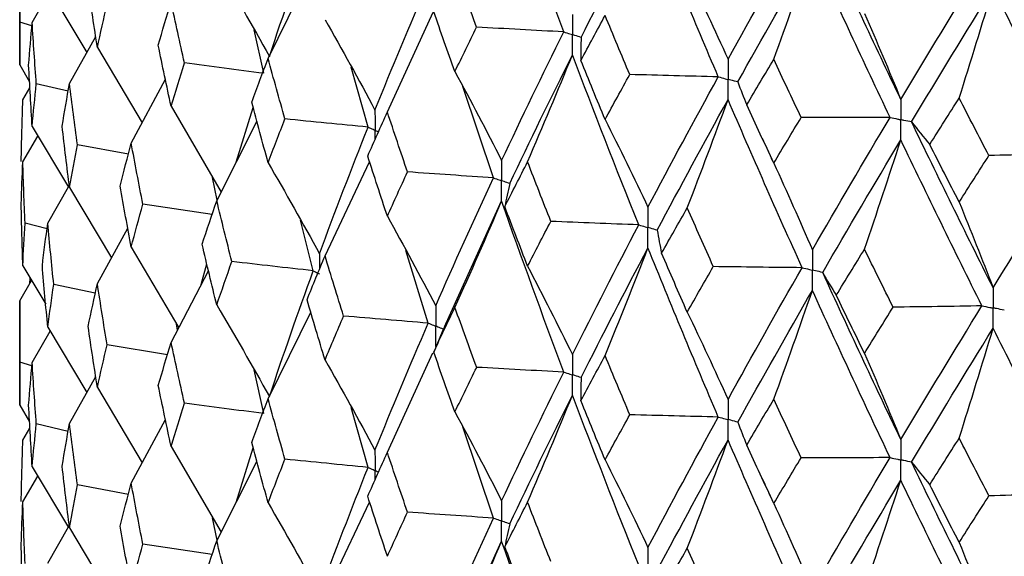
# Model space of a CAD drawing. Header units: millimetres. Extents: x -170 to 25, y -7 to 256.
# Tile 29 of 55: x -19.75 to -11.22, y 39.85 to 44.49. Entities that reach past the tile are written whole.
import ezdxf

# ---------------------------------------------------------------- set-up
doc = ezdxf.new("R2010")
doc.units = ezdxf.units.MM

msp = doc.modelspace()

# ---------------------------------------------------------------- linework, layer by layer
at = {"color": 7, "linetype": 'Continuous', "lineweight": 25}
for p, q in [((-19.75, 45.0045), (-19.75, 44.1015)), ((-17.5974, 44.1574), (-17.228, 44.9078)), ((-19.6418, 44.4702), (-19.4858, 44.7404)), ((-19.5068, 44.7757), (-19.1688, 44.2093)), ((-16.5637, 43.6941), (-16.1684, 44.5583)), ((-19.6442, 44.4414), (-19.7475, 44.4708)), ((-17.6343, 44.0289), (-17.7187, 44.4068)), ((-19.3184, 43.9418), (-19.0913, 44.3478)), ((-19.077, 44.2523), (-18.6898, 43.5996)), ((-19.75, 44.1015), (-19.6641, 43.9561)), ((-16.7307, 43.5628), (-16.8768, 44.0827)), ((-18.7834, 43.4249), (-18.4874, 43.9773)), ((-19.7229, 43.7982), (-19.661, 43.9023)), ((-19.3301, 43.8731), (-19.6062, 43.937)), ((-15.6439, 43.1236), (-15.9106, 43.9159)), ((-18.4382, 43.7435), (-18.0049, 42.9997)), ((-17.8735, 43.2586), (-17.7263, 43.7327)), ((-18.0425, 42.9254), (-17.6939, 43.6125)), ((-19.6418, 43.5672), (-19.328, 43.0415)), ((-19.7229, 43.2631), (-19.593, 43.4854)), ((-18.8083, 43.3275), (-19.2501, 43.41)), ((-17.104, 42.4487), (-16.7178, 43.2623)), ((-18.0401, 42.9301), (-18.0779, 43.1251)), ((-19.5068, 42.731), (-19.3274, 43.0461)), ((-19.3184, 43.0387), (-18.9551, 42.4299)), ((-16.0555, 41.8648), (-15.5737, 42.9232)), ((-18.0825, 42.8064), (-18.6831, 42.8955)), ((-17.2061, 42.3186), (-17.3169, 42.7581)), ((-19.5131, 42.682), (-19.7038, 42.731)), ((-19.077, 42.2076), (-18.8134, 42.6884)), ((-18.7834, 42.5219), (-18.3724, 41.8248)), ((-16.2095, 41.8653), (-16.404, 42.4953)), ((-19.7229, 42.3624), (-19.5243, 42.0282)), ((-18.1762, 42.2003), (-18.128, 42.3779)), ((-19.661, 42.2583), (-19.6641, 42.2045)), ((-18.4382, 41.6988), (-18.1139, 42.3195)), ((-19.75, 42.0591), (-19.6467, 42.234)), ((-19.0947, 42.1249), (-19.4549, 42.1999)), ((-19.75, 42.0591), (-19.75, 41.156)), ((-17.5974, 41.21), (-17.2281, 41.9609)), ((-19.5068, 41.8303), (-19.1686, 41.2639)), ((-18.3832, 41.8041), (-18.3921, 41.8582)), ((-19.6418, 41.5248), (-19.4857, 41.7948)), ((-16.0891, 41.7892), (-16.1622, 41.615)), ((-18.4702, 41.5912), (-18.9927, 41.6784)), ((-16.5637, 40.7466), (-16.1706, 41.607)), ((-19.6442, 41.4963), (-19.7475, 41.5258)), ((-19.3184, 40.9963), (-19.0913, 41.4019)), ((-17.6344, 41.0822), (-17.7186, 41.4594)), ((-19.077, 41.3069), (-18.6896, 40.6542)), ((-19.75, 41.156), (-19.6641, 41.0104)), ((-16.7308, 40.6161), (-16.8766, 41.135)), ((-19.7229, 40.8528), (-19.661, 40.957)), ((-19.3301, 40.9281), (-19.6062, 40.992)), ((-18.7834, 40.4795), (-18.4873, 41.0314)), ((-15.6439, 40.1769), (-15.91, 40.9672)), ((-18.4382, 40.7981), (-18.0047, 40.0544)), ((-17.8738, 40.3122), (-17.7262, 40.7866)), ((-19.6418, 40.6217), (-19.3279, 40.0952)), ((-18.0425, 39.98), (-17.6938, 40.6664)), ((-19.7229, 40.3177), (-19.5931, 40.54)), ((-18.8082, 40.3825), (-19.2501, 40.4649)), ((-17.104, 39.5032), (-16.7178, 40.316)), ((-19.5068, 39.7856), (-19.3271, 40.1014)), ((-18.0401, 39.9848), (-18.078, 40.1801)), ((-19.3184, 40.0933), (-18.9554, 39.4841)), ((-18.0824, 39.8614), (-18.6831, 39.9504)), ((-16.056, 38.9188), (-15.5737, 39.9768))]:
    msp.add_line(p, q, dxfattribs=at)
for points in [[(-15.0354, 44.3878), (-15.2201, 44.8794), (-15.3997, 45.3732), (-15.5737, 45.8683)], [(-14.8844, 44.3395), (-14.6968, 44.7122), (-14.5038, 45.0868), (-14.3057, 45.463)], [(-13.6965, 43.9981), (-13.9043, 44.4844), (-14.1075, 44.9729), (-14.3057, 45.463)], [(-17.5859, 44.1758), (-17.4655, 44.5387), (-17.3388, 44.9015), (-17.2061, 45.2648)], [(-13.6119, 44.1511), (-13.4027, 44.5289), (-13.1885, 44.9088), (-12.9697, 45.2903)], [(-12.1145, 43.8021), (-12.3445, 44.2822), (-12.5703, 44.7647), (-12.7916, 45.2488)], [(-13.5269, 43.9542), (-13.3164, 44.3322), (-13.1009, 44.7124), (-12.8809, 45.0942)], [(-13.2153, 44.151), (-13.1016, 44.4642), (-12.9902, 44.7786), (-12.8809, 45.0942)], [(-12.2075, 43.6467), (-12.4362, 44.1271), (-12.6608, 44.6098), (-12.8809, 45.0942)], [(-19.7475, 44.4708), (-19.7492, 44.6487), (-19.75, 44.8266), (-19.75, 45.0045)], [(-18.0425, 44.9699), (-17.8873, 44.7074), (-17.7351, 44.4426), (-17.5859, 44.1758)], [(-15.7901, 44.4287), (-15.8534, 44.6007), (-15.9161, 44.7728), (-15.9781, 44.9452)], [(-13.9654, 44.9061), (-13.8453, 44.6568), (-13.7275, 44.4051), (-13.6119, 44.1511)], [(-12.1145, 43.8021), (-11.8846, 44.1859), (-11.6502, 44.5719), (-11.4117, 44.9596)], [(-16.6711, 43.7111), (-16.5231, 44.0777), (-16.3692, 44.4443), (-16.2096, 44.8116)], [(-19.077, 44.2523), (-19.1044, 44.4293), (-19.1309, 44.6063), (-19.1566, 44.7833)], [(-12.0211, 43.6076), (-11.79, 43.9916), (-11.5545, 44.378), (-11.315, 44.766)], [(-11.6088, 43.8143), (-11.5089, 44.1304), (-11.411, 44.4476), (-11.315, 44.766)], [(-10.5848, 43.3375), (-10.8319, 43.8115), (-11.0754, 44.2879), (-11.315, 44.766)], [(-19.077, 44.2523), (-19.0497, 44.3765), (-19.0216, 44.5007), (-18.9926, 44.625)], [(-18.5494, 44.2719), (-18.5131, 44.3967), (-18.476, 44.5214), (-18.4382, 44.6462)], [(-18.3223, 44.1188), (-18.3617, 44.2946), (-18.4004, 44.4704), (-18.4382, 44.6462)], [(-15.9781, 44.0444), (-16.0401, 44.2167), (-16.1014, 44.389), (-16.162, 44.5612)], [(-12.4291, 44.5481), (-12.3222, 44.3019), (-12.2174, 44.0532), (-12.1145, 43.8021)], [(-19.75, 44.1015), (-19.75, 44.2245), (-19.7492, 44.3477), (-19.7475, 44.4708)], [(-19.6724, 44.1001), (-19.663, 44.2235), (-19.6528, 44.3468), (-19.6418, 44.4702)], [(-19.6062, 43.937), (-19.6189, 44.1147), (-19.6308, 44.2925), (-19.6418, 44.4702)], [(-17.104, 44.4931), (-16.9568, 44.2347), (-16.8126, 43.974), (-16.6711, 43.7111)], [(-14.8869, 44.1401), (-14.8176, 44.2696), (-14.7477, 44.3994), (-14.6771, 44.5294)], [(-14.4635, 44.0184), (-14.5353, 44.1885), (-14.6065, 44.3588), (-14.6771, 44.5294)], [(-15.9781, 44.0444), (-15.9161, 44.1725), (-15.8534, 44.3006), (-15.7901, 44.4287)], [(-15.0354, 44.3878), (-15.2874, 44.4009), (-15.539, 44.4145), (-15.7901, 44.4287)], [(-15.5737, 43.2737), (-15.3996, 43.6447), (-15.2202, 44.0158), (-15.0354, 44.3878)], [(-14.8844, 44.3395), (-14.8875, 44.273), (-14.8883, 44.2066), (-14.8869, 44.1401)], [(-18.4382, 43.7435), (-18.4761, 43.9196), (-18.5131, 44.0957), (-18.5494, 44.2719)], [(-18.4382, 43.7435), (-18.4004, 43.8685), (-18.3617, 43.9936), (-18.3223, 44.1188)], [(-17.6343, 44.0289), (-17.8646, 44.0584), (-18.094, 44.0884), (-18.3223, 44.1188)], [(-17.7389, 43.7797), (-17.6925, 43.9056), (-17.6453, 44.0315), (-17.5974, 44.1574)], [(-17.4513, 43.6336), (-17.5008, 43.8082), (-17.5495, 43.9828), (-17.5974, 44.1574)], [(-15.503, 43.0735), (-15.3274, 43.4448), (-15.1464, 43.8164), (-14.9602, 44.1886)], [(-15.3486, 43.2612), (-15.2167, 43.5691), (-15.0872, 43.8782), (-14.9602, 44.1886)], [(-14.3856, 42.7163), (-14.5824, 43.2067), (-14.774, 43.6974), (-14.9602, 44.1886)], [(-14.6771, 43.6286), (-14.7477, 43.7991), (-14.8176, 43.9696), (-14.8869, 44.1401)], [(-13.4487, 43.7557), (-13.3715, 43.8872), (-13.2937, 44.019), (-13.2153, 44.151)], [(-12.9785, 43.6462), (-13.058, 43.8142), (-13.1369, 43.9825), (-13.2153, 44.151)], [(-19.6418, 43.5672), (-19.6528, 43.7447), (-19.663, 43.9224), (-19.6724, 44.1001)], [(-15.9781, 44.0444), (-15.8406, 43.7899), (-15.7058, 43.533), (-15.5737, 43.2737)], [(-19.3818, 43.5704), (-19.3615, 43.6941), (-19.3404, 43.8179), (-19.3184, 43.9418)], [(-19.2501, 43.41), (-19.2737, 43.5872), (-19.2965, 43.7645), (-19.3184, 43.9418)], [(-14.6771, 43.6286), (-14.6065, 43.7585), (-14.5353, 43.8884), (-14.4635, 44.0184)], [(-13.6965, 43.9981), (-13.9524, 44.0042), (-14.2081, 44.011), (-14.4635, 44.0184)], [(-14.3057, 42.8684), (-14.1075, 43.2445), (-13.9044, 43.6207), (-13.6965, 43.9981)], [(-13.5269, 43.9542), (-13.503, 43.8879), (-13.477, 43.8218), (-13.4487, 43.7557)], [(-19.6418, 43.5672), (-19.6308, 43.6904), (-19.6189, 43.8137), (-19.6062, 43.937)], [(-19.737, 43.266), (-19.7331, 43.4433), (-19.7285, 43.6207), (-19.7229, 43.7982)], [(-17.5974, 43.2547), (-17.6453, 43.4296), (-17.6925, 43.6046), (-17.7389, 43.7797)], [(-14.2252, 42.6702), (-14.0256, 43.0466), (-13.8212, 43.4235), (-13.6119, 43.801)], [(-13.9654, 42.8636), (-13.8453, 43.1749), (-13.7274, 43.4874), (-13.6119, 43.801)], [(-12.9697, 42.3453), (-13.1886, 42.83), (-13.4027, 43.3152), (-13.6119, 43.801)], [(-11.8632, 43.4124), (-11.7789, 43.5461), (-11.6941, 43.6801), (-11.6088, 43.8143)], [(-11.3513, 43.3161), (-11.4376, 43.4819), (-11.5234, 43.648), (-11.6088, 43.8143)], [(-16.7341, 43.3121), (-16.678, 43.4394), (-16.6212, 43.5667), (-16.5637, 43.6941)], [(-16.3891, 43.1746), (-16.448, 43.3477), (-16.5062, 43.5209), (-16.5637, 43.6941)], [(-13.2153, 43.2503), (-13.2937, 43.4187), (-13.3715, 43.5872), (-13.4487, 43.7557)], [(-17.5974, 43.2547), (-17.5494, 43.3809), (-17.5007, 43.5072), (-17.4513, 43.6336)], [(-16.7307, 43.5628), (-16.9717, 43.5859), (-17.2119, 43.6095), (-17.4513, 43.6336)], [(-14.6771, 43.6286), (-14.5508, 43.3776), (-14.427, 43.1242), (-14.3057, 42.8684)], [(-13.2153, 43.2503), (-13.1369, 43.3822), (-13.058, 43.5141), (-12.9785, 43.6462)], [(-12.2075, 43.6467), (-12.4645, 43.6459), (-12.7215, 43.6458), (-12.9785, 43.6462)], [(-12.8809, 42.4997), (-12.6608, 42.8814), (-12.4363, 43.2635), (-12.2075, 43.6467)], [(-12.0211, 43.6076), (-11.9706, 43.5424), (-11.918, 43.4773), (-11.8632, 43.4124)], [(-11.315, 42.1715), (-11.5546, 42.6495), (-11.79, 43.128), (-12.0211, 43.6076)], [(-19.3184, 43.0387), (-19.3404, 43.2158), (-19.3615, 43.3931), (-19.3818, 43.5704)], [(-17.152, 42.4661), (-17.0176, 42.8308), (-16.8771, 43.1966), (-16.7307, 43.5628)], [(-12.7916, 42.3038), (-12.5702, 42.6859), (-12.3445, 43.0686), (-12.1145, 43.4521)], [(-12.4291, 42.5056), (-12.3222, 42.8199), (-12.2173, 43.1354), (-12.1145, 43.4521)], [(-11.4117, 42.0146), (-11.6502, 42.493), (-11.8846, 42.9722), (-12.1145, 43.4521)], [(-19.3184, 43.0387), (-19.2965, 43.1624), (-19.2737, 43.2861), (-19.2501, 43.41)], [(-18.8788, 43.0514), (-18.8478, 43.1759), (-18.816, 43.3004), (-18.7834, 43.4249)], [(-18.6831, 42.8955), (-18.7173, 43.0719), (-18.7507, 43.2484), (-18.7834, 43.4249)], [(-11.6088, 42.9135), (-11.6941, 43.0798), (-11.7789, 43.2461), (-11.8632, 43.4124)], [(-19.737, 42.8946), (-19.7331, 43.0173), (-19.7285, 43.1402), (-19.7229, 43.2631)], [(-19.7038, 42.731), (-19.7111, 42.9083), (-19.7174, 43.0856), (-19.7229, 43.2631)], [(-16.5637, 42.7913), (-16.6213, 42.9648), (-16.6781, 43.1384), (-16.7341, 43.3121)], [(-15.546, 42.8742), (-15.4809, 43.0032), (-15.4151, 43.1322), (-15.3486, 43.2612)], [(-15.1473, 42.7468), (-15.2151, 42.9182), (-15.2822, 43.0897), (-15.3486, 43.2612)], [(-11.6088, 42.9135), (-11.5234, 43.0477), (-11.4376, 43.1819), (-11.3513, 43.3161)], [(-10.5848, 43.3375), (-10.84, 43.3298), (-11.0956, 43.3227), (-11.3513, 43.3161)], [(-11.315, 42.1715), (-11.0754, 42.5594), (-10.8319, 42.9478), (-10.5848, 43.3375)], [(-17.5974, 43.2547), (-17.446, 42.994), (-17.2976, 42.7312), (-17.152, 42.4661)], [(-16.5637, 42.7913), (-16.5062, 42.919), (-16.448, 43.0467), (-16.3891, 43.1746)], [(-15.6439, 43.1236), (-15.8928, 43.1401), (-16.1413, 43.1571), (-16.3891, 43.1746)], [(-13.2153, 43.2503), (-13.1016, 43.0025), (-12.9901, 42.7523), (-12.8809, 42.4997)], [(-16.1446, 42.0145), (-15.9833, 42.3832), (-15.8163, 42.7531), (-15.6439, 43.1236)], [(-18.7834, 42.5219), (-18.816, 42.6983), (-18.8478, 42.8748), (-18.8788, 43.0514)], [(-15.503, 43.0735), (-15.5195, 43.0071), (-15.5338, 42.9407), (-15.546, 42.8742)], [(-18.1691, 42.5489), (-18.1277, 42.6743), (-18.0855, 42.7998), (-18.0425, 42.9254)], [(-17.9113, 42.3991), (-17.9558, 42.5744), (-17.9996, 42.7499), (-18.0425, 42.9254)], [(-15.9781, 42), (-15.8407, 42.3064), (-15.7059, 42.6142), (-15.5737, 42.9232)], [(-15.0353, 41.4415), (-15.2202, 41.9342), (-15.3997, 42.4284), (-15.5737, 42.9232)], [(-19.7229, 42.3624), (-19.7285, 42.5399), (-19.7331, 42.7173), (-19.737, 42.8946)], [(-18.7834, 42.5219), (-18.7507, 42.6463), (-18.7173, 42.7708), (-18.6831, 42.8955)], [(-15.3486, 42.3585), (-15.4151, 42.5303), (-15.4809, 42.7022), (-15.546, 42.8742)], [(-14.1875, 42.4709), (-14.1141, 42.6017), (-14.04, 42.7326), (-13.9654, 42.8636)], [(-13.7396, 42.355), (-13.8154, 42.5244), (-13.8907, 42.694), (-13.9654, 42.8636)], [(-11.6088, 42.9135), (-11.5089, 42.6687), (-11.411, 42.4214), (-11.315, 42.1715)], [(-16.5637, 42.7913), (-16.4213, 42.5347), (-16.2815, 42.2757), (-16.1446, 42.0145)], [(-15.3486, 42.3585), (-15.2822, 42.4878), (-15.2151, 42.6172), (-15.1473, 42.7468)], [(-14.3856, 42.7163), (-14.6398, 42.7259), (-14.8937, 42.7361), (-15.1473, 42.7468)], [(-19.7229, 42.3624), (-19.7174, 42.4854), (-19.7111, 42.6083), (-19.7038, 42.731)], [(-19.5538, 42.3616), (-19.539, 42.4846), (-19.5233, 42.6077), (-19.5068, 42.731)], [(-19.4549, 42.1999), (-19.473, 42.3768), (-19.4903, 42.5538), (-19.5068, 42.731)], [(-14.9602, 41.5926), (-14.7739, 41.966), (-14.5823, 42.3408), (-14.3856, 42.7163)], [(-14.2252, 42.6702), (-14.2148, 42.6038), (-14.2023, 42.5373), (-14.1875, 42.4709)], [(-18.0425, 42.0224), (-18.0855, 42.1977), (-18.1277, 42.3732), (-18.1691, 42.5489)], [(-14.8845, 41.3933), (-14.6968, 41.767), (-14.5037, 42.142), (-14.3057, 42.518)], [(-14.6771, 41.5842), (-14.5509, 41.8942), (-14.4271, 42.2055), (-14.3057, 42.518)], [(-13.6964, 41.0518), (-13.9044, 41.5392), (-14.1076, 42.0282), (-14.3057, 42.518)], [(-12.6737, 42.1066), (-12.5927, 42.2395), (-12.5111, 42.3725), (-12.4291, 42.5056)], [(-12.1813, 42.0034), (-12.2644, 42.1707), (-12.347, 42.3381), (-12.4291, 42.5056)], [(-17.2602, 42.0683), (-17.2089, 42.195), (-17.1568, 42.3218), (-17.104, 42.4487)], [(-16.9434, 41.9263), (-16.9977, 42.1003), (-17.0512, 42.2745), (-17.104, 42.4487)], [(-13.9654, 41.9608), (-14.04, 42.1307), (-14.1141, 42.3008), (-14.1875, 42.4709)], [(-19.5068, 41.8303), (-19.5233, 42.0075), (-19.539, 42.1846), (-19.5538, 42.3616)], [(-18.0425, 42.0224), (-17.9996, 42.1478), (-17.9558, 42.2734), (-17.9113, 42.3991)], [(-17.2061, 42.3186), (-17.4421, 42.3449), (-17.6772, 42.3717), (-17.9113, 42.3991)], [(-15.3486, 42.3585), (-15.2166, 42.1055), (-15.0871, 41.8502), (-14.9602, 41.5926)], [(-13.9654, 41.9608), (-13.8907, 42.0921), (-13.8154, 42.2235), (-13.7396, 42.355)], [(-12.9697, 42.3453), (-13.2264, 42.3479), (-13.4831, 42.3512), (-13.7396, 42.355)], [(-13.6119, 41.205), (-13.4026, 41.5838), (-13.1884, 41.9641), (-12.9697, 42.3453)], [(-17.5859, 41.2288), (-17.4656, 41.5905), (-17.3389, 41.954), (-17.2061, 42.3186)], [(-12.7916, 42.3038), (-12.7544, 42.238), (-12.7151, 42.1722), (-12.6737, 42.1066)], [(-12.1145, 40.8561), (-12.3446, 41.3372), (-12.5704, 41.8201), (-12.7916, 42.3038)], [(-19.5068, 41.8303), (-19.4903, 41.9536), (-19.473, 42.0768), (-19.4549, 42.1999)], [(-19.1565, 41.8365), (-19.1308, 41.9601), (-19.1043, 42.0838), (-19.077, 42.2076)], [(-18.9927, 41.6784), (-19.0216, 41.8546), (-19.0497, 42.0311), (-19.077, 42.2076)], [(-13.5269, 41.0079), (-13.3163, 41.387), (-13.1009, 41.7676), (-12.8809, 42.1492)], [(-13.2153, 41.2058), (-13.1017, 41.5191), (-12.9902, 41.8336), (-12.8809, 42.1492)], [(-12.2074, 40.7004), (-12.4363, 41.1819), (-12.6609, 41.6651), (-12.8809, 42.1492)], [(-17.104, 41.5457), (-17.1568, 41.7197), (-17.2089, 41.8939), (-17.2602, 42.0683)], [(-12.4291, 41.6028), (-12.5111, 41.7706), (-12.5927, 41.9385), (-12.6737, 42.1066)], [(-19.7475, 41.5258), (-19.7492, 41.7036), (-19.75, 41.8814), (-19.75, 42.0591)], [(-18.0425, 42.0224), (-17.8874, 41.76), (-17.7352, 41.4954), (-17.5859, 41.2288)], [(-16.1622, 41.615), (-16.1016, 41.7432), (-16.0402, 41.8715), (-15.9781, 42)], [(-15.7898, 41.4823), (-15.8533, 41.6547), (-15.916, 41.8273), (-15.9781, 42)], [(-12.4291, 41.6028), (-12.347, 41.7362), (-12.2644, 41.8697), (-12.1813, 42.0034)], [(-11.4117, 42.0146), (-11.6681, 42.0103), (-11.9247, 42.0065), (-12.1813, 42.0034)], [(-12.1145, 40.8561), (-11.8845, 41.2408), (-11.6501, 41.6272), (-11.4117, 42.0146)], [(-17.104, 41.5457), (-17.0512, 41.6724), (-16.9977, 41.7993), (-16.9434, 41.9263)], [(-16.2095, 41.8653), (-16.4548, 41.8851), (-16.6994, 41.9054), (-16.9434, 41.9263)], [(-13.9654, 41.9608), (-13.8452, 41.7113), (-13.7274, 41.4594), (-13.6119, 41.205)], [(-19.077, 41.3069), (-19.1043, 41.4835), (-19.1308, 41.6601), (-19.1565, 41.8365)], [(-16.6711, 40.7641), (-16.5232, 41.1295), (-16.3693, 41.4967), (-16.2095, 41.8653)], [(-12.0212, 40.6614), (-11.79, 41.0464), (-11.5544, 41.4332), (-11.315, 41.821)], [(-11.6088, 40.8691), (-11.5089, 41.1853), (-11.411, 41.5026), (-11.315, 41.821)], [(-10.5847, 40.3912), (-10.832, 40.8663), (-11.0755, 41.3431), (-11.315, 41.821)], [(-19.077, 41.3069), (-19.0497, 41.4308), (-19.0216, 41.5546), (-18.9927, 41.6784)], [(-18.5492, 41.3251), (-18.513, 41.4495), (-18.476, 41.574), (-18.4382, 41.6988)], [(-18.3225, 41.1722), (-18.3618, 41.3476), (-18.4004, 41.5231), (-18.4382, 41.6988)], [(-15.9781, 41.0969), (-16.0401, 41.2694), (-16.1015, 41.4421), (-16.1622, 41.615)], [(-14.8872, 41.1938), (-14.8178, 41.3238), (-14.7478, 41.4539), (-14.6771, 41.5842)], [(-14.4632, 41.072), (-14.5351, 41.2425), (-14.6064, 41.4133), (-14.6771, 41.5842)], [(-12.4291, 41.6028), (-12.3222, 41.3564), (-12.2173, 41.1075), (-12.1145, 40.8561)], [(-19.75, 41.156), (-19.75, 41.2793), (-19.7492, 41.4025), (-19.7475, 41.5258)], [(-19.6724, 41.1551), (-19.663, 41.2783), (-19.6528, 41.4016), (-19.6418, 41.5248)], [(-19.6062, 40.992), (-19.6189, 41.1696), (-19.6308, 41.3472), (-19.6418, 41.5248)], [(-17.104, 41.5457), (-16.9569, 41.2873), (-16.8126, 41.0268), (-16.6711, 40.7641)], [(-15.9781, 41.0969), (-15.916, 41.2252), (-15.8533, 41.3537), (-15.7898, 41.4823)], [(-15.0353, 41.4415), (-15.2873, 41.4545), (-15.5388, 41.4681), (-15.7898, 41.4823)], [(-15.5737, 40.3267), (-15.3998, 40.6965), (-15.2203, 41.0683), (-15.0353, 41.4415)], [(-14.8845, 41.3933), (-14.8876, 41.3268), (-14.8885, 41.2603), (-14.8872, 41.1938)], [(-18.4382, 40.7981), (-18.476, 40.9738), (-18.513, 41.1495), (-18.5492, 41.3251)], [(-15.5029, 40.1267), (-15.3276, 40.4966), (-15.1466, 40.8686), (-14.9602, 41.2421)], [(-15.3486, 40.3138), (-15.2166, 40.6219), (-15.0871, 40.9313), (-14.9602, 41.2421)], [(-14.3856, 39.7696), (-14.5822, 40.2584), (-14.7738, 40.7495), (-14.9602, 41.2421)], [(-19.6418, 40.6217), (-19.6528, 40.7995), (-19.663, 40.9773), (-19.6724, 41.1551)], [(-18.4382, 40.7981), (-18.4004, 40.9228), (-18.3618, 41.0475), (-18.3225, 41.1722)], [(-17.6344, 41.0822), (-17.8647, 41.1117), (-18.0941, 41.1417), (-18.3225, 41.1722)], [(-17.7387, 40.8329), (-17.6924, 40.9584), (-17.6453, 41.0841), (-17.5974, 41.21)], [(-17.4515, 40.687), (-17.5009, 40.8611), (-17.5495, 41.0355), (-17.5974, 41.21)], [(-14.6771, 40.6811), (-14.7478, 40.8518), (-14.8178, 41.0227), (-14.8872, 41.1938)], [(-13.4491, 40.8095), (-13.3717, 40.9414), (-13.2938, 41.0735), (-13.2153, 41.2058)], [(-12.9782, 40.6997), (-13.0578, 40.8683), (-13.1368, 41.037), (-13.2153, 41.2058)], [(-15.9781, 41.0969), (-15.8407, 40.8425), (-15.7059, 40.5857), (-15.5737, 40.3267)], [(-14.6771, 40.6811), (-14.6065, 40.8112), (-14.5352, 40.9415), (-14.4632, 41.072)], [(-13.6964, 41.0518), (-13.9522, 41.0579), (-14.2079, 41.0647), (-14.4632, 41.072)], [(-14.3057, 39.9214), (-14.1077, 40.2962), (-13.9045, 40.6732), (-13.6964, 41.0518)], [(-19.6418, 40.6217), (-19.6308, 40.7451), (-19.6189, 40.8685), (-19.6062, 40.992)], [(-19.3818, 40.6253), (-19.3615, 40.749), (-19.3404, 40.8727), (-19.3184, 40.9963)], [(-19.2501, 40.4649), (-19.2737, 40.6421), (-19.2965, 40.8192), (-19.3184, 40.9963)], [(-13.5269, 41.0079), (-13.5031, 40.9417), (-13.4772, 40.8755), (-13.4491, 40.8095)], [(-19.737, 40.3192), (-19.7331, 40.4971), (-19.7285, 40.6749), (-19.7229, 40.8528)], [(-17.5974, 40.3093), (-17.6453, 40.4838), (-17.6924, 40.6584), (-17.7387, 40.8329)], [(-14.2251, 39.7235), (-14.0258, 40.0984), (-13.8213, 40.4757), (-13.6119, 40.8545)], [(-13.9654, 39.9161), (-13.8452, 40.2277), (-13.7274, 40.5405), (-13.6119, 40.8545)], [(-12.9698, 39.3986), (-13.1884, 39.8817), (-13.4025, 40.3673), (-13.6119, 40.8545)], [(-13.2153, 40.3028), (-13.2938, 40.4714), (-13.3717, 40.6403), (-13.4491, 40.8095)], [(-11.8636, 40.4661), (-11.7791, 40.6003), (-11.6942, 40.7346), (-11.6088, 40.8691)], [(-11.351, 40.3697), (-11.4374, 40.536), (-11.5233, 40.7025), (-11.6088, 40.8691)], [(-16.7339, 40.3653), (-16.6779, 40.4922), (-16.6212, 40.6193), (-16.5637, 40.7466)], [(-16.3893, 40.228), (-16.4482, 40.4006), (-16.5063, 40.5735), (-16.5637, 40.7466)], [(-13.2153, 40.3028), (-13.1369, 40.4349), (-13.0578, 40.5672), (-12.9782, 40.6997)], [(-12.2074, 40.7004), (-12.4643, 40.6996), (-12.7213, 40.6994), (-12.9782, 40.6997)], [(-12.8809, 39.5527), (-12.661, 39.9331), (-12.4364, 40.3159), (-12.2074, 40.7004)], [(-19.3184, 40.0933), (-19.3404, 40.2706), (-19.3615, 40.4479), (-19.3818, 40.6253)], [(-17.5974, 40.3093), (-17.5495, 40.4352), (-17.5009, 40.5611), (-17.4515, 40.687)], [(-16.7308, 40.6161), (-16.9718, 40.6392), (-17.2121, 40.6628), (-17.4515, 40.687)], [(-17.152, 39.5211), (-17.0176, 39.8859), (-16.8771, 40.2511), (-16.7308, 40.6161)], [(-14.6771, 40.6811), (-14.5509, 40.4302), (-14.4271, 40.177), (-14.3057, 39.9214)], [(-12.0212, 40.6614), (-11.9708, 40.5962), (-11.9182, 40.5311), (-11.8636, 40.4661)], [(-11.315, 39.2245), (-11.5543, 39.7012), (-11.7898, 40.1804), (-12.0212, 40.6614)], [(-19.3184, 40.0933), (-19.2965, 40.2171), (-19.2737, 40.341), (-19.2501, 40.4649)], [(-18.8788, 40.1063), (-18.8478, 40.2307), (-18.816, 40.3551), (-18.7834, 40.4795)], [(-18.6831, 39.9504), (-18.7173, 40.1267), (-18.7507, 40.3031), (-18.7834, 40.4795)], [(-12.7915, 39.357), (-12.5705, 39.7377), (-12.3447, 40.1207), (-12.1145, 40.5056)], [(-12.4291, 39.5581), (-12.3221, 39.8728), (-12.2173, 40.1886), (-12.1145, 40.5056)], [(-11.4118, 39.0678), (-11.65, 39.5448), (-11.8844, 40.0243), (-12.1145, 40.5056)], [(-11.6088, 39.9661), (-11.6942, 40.1325), (-11.7791, 40.2992), (-11.8636, 40.4661)], [(-16.5637, 39.8459), (-16.6212, 40.019), (-16.6779, 40.1922), (-16.7339, 40.3653)], [(-11.6088, 39.9661), (-11.5233, 40.1004), (-11.4374, 40.2349), (-11.351, 40.3697)], [(-10.5847, 40.3912), (-10.8399, 40.3835), (-11.0953, 40.3763), (-11.351, 40.3697)], [(-11.315, 39.2245), (-11.0756, 39.6112), (-10.8321, 40.0003), (-10.5847, 40.3912)], [(-19.737, 39.948), (-19.7331, 40.0712), (-19.7285, 40.1944), (-19.7229, 40.3177)], [(-19.7038, 39.7842), (-19.711, 39.962), (-19.7174, 40.1399), (-19.7229, 40.3177)], [(-17.5974, 40.3093), (-17.446, 40.0488), (-17.2975, 39.7861), (-17.152, 39.5211)], [(-15.5457, 39.9275), (-15.4807, 40.056), (-15.415, 40.1848), (-15.3486, 40.3138)], [(-15.1476, 39.8002), (-15.2152, 39.9711), (-15.2823, 40.1423), (-15.3486, 40.3138)], [(-13.2153, 40.3028), (-13.1017, 40.0552), (-12.9902, 39.8051), (-12.8809, 39.5527)], [(-16.5637, 39.8459), (-16.5063, 39.9732), (-16.4482, 40.1006), (-16.3893, 40.228)], [(-15.6439, 40.1769), (-15.8929, 40.1934), (-16.1414, 40.2104), (-16.3893, 40.228)], [(-18.7834, 39.5764), (-18.816, 39.753), (-18.8478, 39.9297), (-18.8788, 40.1063)], [(-16.1446, 39.0695), (-15.9833, 39.4382), (-15.8163, 39.8076), (-15.6439, 40.1769)], [(-15.5029, 40.1267), (-15.5194, 40.0603), (-15.5336, 39.9939), (-15.5457, 39.9275)], [(-19.7229, 39.415), (-19.7285, 39.5925), (-19.7331, 39.7702), (-19.737, 39.948)], [(-18.7834, 39.5764), (-18.7507, 39.701), (-18.7173, 39.8257), (-18.6831, 39.9504)], [(-18.1691, 39.6038), (-18.1277, 39.7292), (-18.0855, 39.8546), (-18.0425, 39.98)], [(-17.9113, 39.454), (-17.9558, 39.6293), (-17.9996, 39.8046), (-18.0425, 39.98)], [(-15.9781, 39.0545), (-15.8407, 39.3606), (-15.7059, 39.6681), (-15.5737, 39.9768)], [(-15.0353, 38.4965), (-15.2203, 38.9895), (-15.3998, 39.4832), (-15.5737, 39.9768)], [(-11.6088, 39.9661), (-11.5089, 39.7213), (-11.411, 39.4741), (-11.315, 39.2245)], [(-15.3486, 39.4131), (-15.415, 39.5845), (-15.4807, 39.756), (-15.5457, 39.9275)], [(-14.1872, 39.5241), (-14.1139, 39.6546), (-14.0399, 39.7852), (-13.9654, 39.9161)], [(-13.7399, 39.4084), (-13.8156, 39.5774), (-13.8908, 39.7466), (-13.9654, 39.9161)]]:
    msp.add_open_spline(points, degree=3, dxfattribs=at)
for points, knots in [([(-14.9602, 44.5386), (-14.9601, 44.4915), (-14.9601, 44.4443), (-14.9601, 44.3971), (-14.9601, 44.3859), (-14.9601, 44.3748), (-14.9601, 44.3636)], [0, 0, 0, 0, 0.0001465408, 0.0001465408, 0.0001465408, 0.0001812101, 0.0001812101, 0.0001812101, 0.0001812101]), ([(-15.0354, 44.3878), (-15.0176, 44.382), (-14.9997, 44.3763), (-14.9819, 44.3706), (-14.9746, 44.3683), (-14.9673, 44.3659), (-14.9601, 44.3636)], [0, 0, 0, 0, 0.0000852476, 0.0000852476, 0.0000852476, 0.0001199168, 0.0001199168, 0.0001199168, 0.0001199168]), ([(-14.9602, 44.1886), (-14.9601, 44.2358), (-14.9601, 44.283), (-14.9601, 44.3301), (-14.9601, 44.3413), (-14.9601, 44.3525), (-14.9601, 44.3636)], [0, 0, 0, 0, 0.000146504, 0.000146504, 0.000146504, 0.0001811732, 0.0001811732, 0.0001811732, 0.0001811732]), ([(-14.8844, 44.3395), (-14.9024, 44.3452), (-14.9203, 44.3509), (-14.9382, 44.3567), (-14.9455, 44.359), (-14.9528, 44.3613), (-14.9601, 44.3636)], [0, 0, 0, 0, 0.0000852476, 0.0000852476, 0.0000852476, 0.0001199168, 0.0001199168, 0.0001199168, 0.0001199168]), ([(-13.6119, 44.1511), (-13.6119, 44.1039), (-13.6118, 44.0567), (-13.6118, 44.0096), (-13.6118, 43.9984), (-13.6118, 43.9872), (-13.6118, 43.9761)], [0, 0, 0, 0, 0.0001465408, 0.0001465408, 0.0001465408, 0.0001812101, 0.0001812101, 0.0001812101, 0.0001812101]), ([(-13.6965, 43.9981), (-13.6764, 43.9928), (-13.6564, 43.9876), (-13.6363, 43.9824), (-13.6281, 43.9803), (-13.62, 43.9782), (-13.6118, 43.9761)], [0, 0, 0, 0, 0.0000852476, 0.0000852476, 0.0000852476, 0.0001199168, 0.0001199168, 0.0001199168, 0.0001199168]), ([(-13.6119, 43.801), (-13.6119, 43.8482), (-13.6118, 43.8954), (-13.6118, 43.9426), (-13.6118, 43.9537), (-13.6118, 43.9649), (-13.6118, 43.9761)], [0, 0, 0, 0, 0.000146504, 0.000146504, 0.000146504, 0.0001811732, 0.0001811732, 0.0001811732, 0.0001811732]), ([(-13.5269, 43.9542), (-13.547, 43.9593), (-13.5672, 43.9645), (-13.5873, 43.9697), (-13.5955, 43.9718), (-13.6036, 43.974), (-13.6118, 43.9761)], [0, 0, 0, 0, 0.0000852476, 0.0000852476, 0.0000852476, 0.0001199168, 0.0001199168, 0.0001199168, 0.0001199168]), ([(-12.1145, 43.8021), (-12.1145, 43.755), (-12.1144, 43.7078), (-12.1144, 43.6606), (-12.1144, 43.6494), (-12.1144, 43.6383), (-12.1144, 43.6271)], [0, 0, 0, 0, 0.0001465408, 0.0001465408, 0.0001465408, 0.0001812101, 0.0001812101, 0.0001812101, 0.0001812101]), ([(-16.6711, 43.7111), (-16.6711, 43.6639), (-16.671, 43.6166), (-16.671, 43.5694), (-16.671, 43.5582), (-16.671, 43.5471), (-16.671, 43.5359)], [0, 0, 0, 0, 0.0001467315, 0.0001467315, 0.0001467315, 0.0001814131, 0.0001814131, 0.0001814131, 0.0001814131]), ([(-12.2075, 43.6467), (-12.1855, 43.642), (-12.1634, 43.6374), (-12.1414, 43.6328), (-12.1324, 43.6309), (-12.1234, 43.629), (-12.1144, 43.6271)], [0, 0, 0, 0, 0.0000852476, 0.0000852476, 0.0000852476, 0.0001199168, 0.0001199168, 0.0001199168, 0.0001199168]), ([(-12.1145, 43.4521), (-12.1145, 43.4993), (-12.1144, 43.5465), (-12.1144, 43.5936), (-12.1144, 43.6048), (-12.1144, 43.616), (-12.1144, 43.6271)], [0, 0, 0, 0, 0.000146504, 0.000146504, 0.000146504, 0.0001811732, 0.0001811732, 0.0001811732, 0.0001811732]), ([(-12.0211, 43.6076), (-12.0432, 43.6122), (-12.0654, 43.6169), (-12.0875, 43.6215), (-12.0965, 43.6234), (-12.1054, 43.6252), (-12.1144, 43.6271)], [0, 0, 0, 0, 0.0000852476, 0.0000852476, 0.0000852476, 0.0001199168, 0.0001199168, 0.0001199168, 0.0001199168]), ([(-16.7307, 43.5628), (-16.7166, 43.5564), (-16.7025, 43.55), (-16.6883, 43.5437), (-16.6825, 43.5411), (-16.6768, 43.5385), (-16.671, 43.5359)], [0, 0, 0, 0, 0.0000851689, 0.0000851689, 0.0000851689, 0.0001198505, 0.0001198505, 0.0001198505, 0.0001198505]), ([(-13.3165, 43.4683), (-13.3021, 43.4371), (-13.2733, 43.3745), (-13.2454, 43.3119), (-13.2315, 43.2807)], [0, 0, 0, 0, 0.500019, 1, 1, 1, 1]), ([(-15.5737, 43.2737), (-15.5736, 43.2265), (-15.5736, 43.1793), (-15.5736, 43.132), (-15.5736, 43.1209), (-15.5736, 43.1097), (-15.5736, 43.0985)], [0, 0, 0, 0, 0.0001467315, 0.0001467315, 0.0001467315, 0.0001814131, 0.0001814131, 0.0001814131, 0.0001814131]), ([(-15.6439, 43.1236), (-15.6273, 43.1177), (-15.6106, 43.1117), (-15.5939, 43.1058), (-15.5872, 43.1034), (-15.5804, 43.1009), (-15.5736, 43.0985)], [0, 0, 0, 0, 0.0000851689, 0.0000851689, 0.0000851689, 0.0001198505, 0.0001198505, 0.0001198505, 0.0001198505]), ([(-15.5737, 42.9232), (-15.5736, 42.9705), (-15.5736, 43.0178), (-15.5736, 43.065), (-15.5736, 43.0762), (-15.5736, 43.0874), (-15.5736, 43.0985)], [0, 0, 0, 0, 0.0001467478, 0.0001467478, 0.0001467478, 0.0001814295, 0.0001814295, 0.0001814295, 0.0001814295]), ([(-15.503, 43.0735), (-15.5197, 43.0794), (-15.5365, 43.0853), (-15.5532, 43.0913), (-15.56, 43.0937), (-15.5668, 43.0961), (-15.5736, 43.0985)], [0, 0, 0, 0, 0.0000851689, 0.0000851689, 0.0000851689, 0.0001198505, 0.0001198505, 0.0001198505, 0.0001198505]), ([(-14.3057, 42.8684), (-14.3056, 42.8212), (-14.3056, 42.774), (-14.3055, 42.7267), (-14.3055, 42.7156), (-14.3055, 42.7044), (-14.3055, 42.6932)], [0, 0, 0, 0, 0.0001467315, 0.0001467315, 0.0001467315, 0.0001814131, 0.0001814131, 0.0001814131, 0.0001814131]), ([(-14.3856, 42.7163), (-14.3667, 42.7108), (-14.3477, 42.7054), (-14.3287, 42.6999), (-14.321, 42.6977), (-14.3133, 42.6955), (-14.3055, 42.6932)], [0, 0, 0, 0, 0.0000851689, 0.0000851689, 0.0000851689, 0.0001198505, 0.0001198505, 0.0001198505, 0.0001198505]), ([(-14.3057, 42.518), (-14.3056, 42.5652), (-14.3056, 42.6125), (-14.3055, 42.6597), (-14.3055, 42.6709), (-14.3055, 42.6821), (-14.3055, 42.6932)], [0, 0, 0, 0, 0.0001467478, 0.0001467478, 0.0001467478, 0.0001814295, 0.0001814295, 0.0001814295, 0.0001814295]), ([(-14.2252, 42.6702), (-14.2443, 42.6757), (-14.2633, 42.6811), (-14.2823, 42.6866), (-14.2901, 42.6888), (-14.2978, 42.691), (-14.3055, 42.6932)], [0, 0, 0, 0, 0.0000851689, 0.0000851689, 0.0000851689, 0.0001198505, 0.0001198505, 0.0001198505, 0.0001198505]), ([(-12.8809, 42.4997), (-12.8808, 42.4525), (-12.8808, 42.4052), (-12.8808, 42.358), (-12.8808, 42.3468), (-12.8808, 42.3356), (-12.8808, 42.3245)], [0, 0, 0, 0, 0.0001467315, 0.0001467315, 0.0001467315, 0.0001814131, 0.0001814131, 0.0001814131, 0.0001814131]), ([(-12.9697, 42.3453), (-12.9487, 42.3403), (-12.9276, 42.3354), (-12.9065, 42.3305), (-12.8979, 42.3285), (-12.8894, 42.3265), (-12.8808, 42.3245)], [0, 0, 0, 0, 0.0000851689, 0.0000851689, 0.0000851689, 0.0001198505, 0.0001198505, 0.0001198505, 0.0001198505]), ([(-12.8809, 42.1492), (-12.8808, 42.1965), (-12.8808, 42.2437), (-12.8808, 42.291), (-12.8808, 42.3021), (-12.8808, 42.3133), (-12.8808, 42.3245)], [0, 0, 0, 0, 0.0001467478, 0.0001467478, 0.0001467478, 0.0001814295, 0.0001814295, 0.0001814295, 0.0001814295]), ([(-12.7916, 42.3038), (-12.8127, 42.3087), (-12.8339, 42.3136), (-12.855, 42.3185), (-12.8636, 42.3205), (-12.8722, 42.3225), (-12.8808, 42.3245)], [0, 0, 0, 0, 0.0000851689, 0.0000851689, 0.0000851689, 0.0001198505, 0.0001198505, 0.0001198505, 0.0001198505]), ([(-17.2061, 42.3186), (-17.1933, 42.312), (-17.1805, 42.3054), (-17.1676, 42.2989), (-17.1624, 42.2962), (-17.1571, 42.2936), (-17.1519, 42.2909)], [0, 0, 0, 0, 0.0000851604, 0.0000851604, 0.0000851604, 0.0001198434, 0.0001198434, 0.0001198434, 0.0001198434]), ([(-11.315, 42.1715), (-11.3149, 42.1243), (-11.3149, 42.077), (-11.3149, 42.0298), (-11.3149, 42.0186), (-11.3149, 42.0075), (-11.3149, 41.9963)], [0, 0, 0, 0, 0.0001467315, 0.0001467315, 0.0001467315, 0.0001814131, 0.0001814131, 0.0001814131, 0.0001814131]), ([(-16.1446, 42.0145), (-16.1445, 41.9673), (-16.1444, 41.92), (-16.1444, 41.8728), (-16.1444, 41.8616), (-16.1444, 41.8504), (-16.1444, 41.8393)], [0, 0, 0, 0, 0.0001467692, 0.0001467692, 0.0001467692, 0.0001814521, 0.0001814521, 0.0001814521, 0.0001814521]), ([(-11.4117, 42.0146), (-11.3888, 42.0102), (-11.3659, 42.0059), (-11.3429, 42.0016), (-11.3336, 41.9998), (-11.3242, 41.998), (-11.3149, 41.9963)], [0, 0, 0, 0, 0.0000851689, 0.0000851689, 0.0000851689, 0.0001198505, 0.0001198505, 0.0001198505, 0.0001198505]), ([(-11.315, 41.821), (-11.3149, 41.8683), (-11.3149, 41.9155), (-11.3149, 41.9628), (-11.3149, 41.974), (-11.3149, 41.9851), (-11.3149, 41.9963)], [0, 0, 0, 0, 0.0001467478, 0.0001467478, 0.0001467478, 0.0001814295, 0.0001814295, 0.0001814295, 0.0001814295]), ([(-11.2178, 41.9781), (-11.2408, 41.9824), (-11.2638, 41.9867), (-11.2868, 41.991), (-11.2962, 41.9928), (-11.3055, 41.9945), (-11.3149, 41.9963)], [0, 0, 0, 0, 0.0000851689, 0.0000851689, 0.0000851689, 0.0001198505, 0.0001198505, 0.0001198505, 0.0001198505]), ([(-16.2095, 41.8653), (-16.1941, 41.8591), (-16.1787, 41.853), (-16.1633, 41.8468), (-16.157, 41.8443), (-16.1507, 41.8418), (-16.1444, 41.8393)], [0, 0, 0, 0, 0.0000851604, 0.0000851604, 0.0000851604, 0.0001198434, 0.0001198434, 0.0001198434, 0.0001198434]), ([(-16.1446, 41.664), (-16.1445, 41.7112), (-16.1444, 41.7585), (-16.1444, 41.8058), (-16.1444, 41.8169), (-16.1444, 41.8281), (-16.1444, 41.8393)], [0, 0, 0, 0, 0.0001467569, 0.0001467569, 0.0001467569, 0.0001814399, 0.0001814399, 0.0001814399, 0.0001814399]), ([(-16.079, 41.8133), (-16.0945, 41.8194), (-16.11, 41.8256), (-16.1255, 41.8317), (-16.1318, 41.8342), (-16.1381, 41.8367), (-16.1444, 41.8393)], [0, 0, 0, 0, 0.0000851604, 0.0000851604, 0.0000851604, 0.0001198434, 0.0001198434, 0.0001198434, 0.0001198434]), ([(-16.0508, 41.8771), (-16.0633, 41.8489), (-16.0762, 41.8196), (-16.0892, 41.7905), (-16.0897, 41.7895)], [0, 0, 0, 0, 0.966706, 1, 1, 1, 1]), ([(-14.9602, 41.5926), (-14.9601, 41.5454), (-14.9601, 41.4981), (-14.9601, 41.4509), (-14.9601, 41.4397), (-14.9601, 41.4285), (-14.9601, 41.4174)], [0, 0, 0, 0, 0.0001467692, 0.0001467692, 0.0001467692, 0.0001814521, 0.0001814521, 0.0001814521, 0.0001814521]), ([(-15.0353, 41.4415), (-15.0175, 41.4358), (-14.9997, 41.43), (-14.9819, 41.4243), (-14.9746, 41.422), (-14.9673, 41.4197), (-14.9601, 41.4174)], [0, 0, 0, 0, 0.0000851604, 0.0000851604, 0.0000851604, 0.0001198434, 0.0001198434, 0.0001198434, 0.0001198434]), ([(-14.9602, 41.2421), (-14.9601, 41.2893), (-14.9601, 41.3366), (-14.9601, 41.3838), (-14.9601, 41.395), (-14.9601, 41.4062), (-14.9601, 41.4174)], [0, 0, 0, 0, 0.0001467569, 0.0001467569, 0.0001467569, 0.0001814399, 0.0001814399, 0.0001814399, 0.0001814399]), ([(-14.8845, 41.3933), (-14.9024, 41.399), (-14.9203, 41.4047), (-14.9382, 41.4104), (-14.9455, 41.4127), (-14.9528, 41.415), (-14.9601, 41.4174)], [0, 0, 0, 0, 0.0000851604, 0.0000851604, 0.0000851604, 0.0001198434, 0.0001198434, 0.0001198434, 0.0001198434]), ([(-13.6119, 41.205), (-13.6119, 41.1578), (-13.6118, 41.1106), (-13.6118, 41.0633), (-13.6118, 41.0521), (-13.6118, 41.041), (-13.6118, 41.0298)], [0, 0, 0, 0, 0.0001467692, 0.0001467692, 0.0001467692, 0.0001814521, 0.0001814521, 0.0001814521, 0.0001814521]), ([(-13.6964, 41.0518), (-13.6764, 41.0466), (-13.6564, 41.0413), (-13.6363, 41.0361), (-13.6282, 41.034), (-13.62, 41.0319), (-13.6118, 41.0298)], [0, 0, 0, 0, 0.0000851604, 0.0000851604, 0.0000851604, 0.0001198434, 0.0001198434, 0.0001198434, 0.0001198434]), ([(-13.6119, 40.8545), (-13.6119, 40.9018), (-13.6118, 40.949), (-13.6118, 40.9963), (-13.6118, 41.0075), (-13.6118, 41.0186), (-13.6118, 41.0298)], [0, 0, 0, 0, 0.0001467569, 0.0001467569, 0.0001467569, 0.0001814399, 0.0001814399, 0.0001814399, 0.0001814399]), ([(-13.5269, 41.0079), (-13.5471, 41.0131), (-13.5672, 41.0183), (-13.5873, 41.0235), (-13.5955, 41.0256), (-13.6036, 41.0277), (-13.6118, 41.0298)], [0, 0, 0, 0, 0.0000851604, 0.0000851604, 0.0000851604, 0.0001198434, 0.0001198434, 0.0001198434, 0.0001198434]), ([(-12.1145, 40.8561), (-12.1145, 40.8088), (-12.1144, 40.7616), (-12.1144, 40.7143), (-12.1144, 40.7032), (-12.1144, 40.692), (-12.1144, 40.6808)], [0, 0, 0, 0, 0.0001467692, 0.0001467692, 0.0001467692, 0.0001814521, 0.0001814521, 0.0001814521, 0.0001814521]), ([(-16.6711, 40.7641), (-16.6711, 40.717), (-16.671, 40.6698), (-16.671, 40.6226), (-16.671, 40.6115), (-16.671, 40.6003), (-16.671, 40.5892)], [0, 0, 0, 0, 0.0001464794, 0.0001464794, 0.0001464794, 0.000181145, 0.000181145, 0.000181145, 0.000181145]), ([(-12.2074, 40.7004), (-12.1854, 40.6958), (-12.1634, 40.6911), (-12.1414, 40.6865), (-12.1324, 40.6846), (-12.1234, 40.6827), (-12.1144, 40.6808)], [0, 0, 0, 0, 0.0000851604, 0.0000851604, 0.0000851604, 0.0001198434, 0.0001198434, 0.0001198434, 0.0001198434]), ([(-16.7308, 40.6161), (-16.7167, 40.6097), (-16.7025, 40.6033), (-16.6883, 40.5969), (-16.6825, 40.5943), (-16.6768, 40.5917), (-16.671, 40.5892)], [0, 0, 0, 0, 0.000085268, 0.000085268, 0.000085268, 0.0001199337, 0.0001199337, 0.0001199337, 0.0001199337]), ([(-12.1145, 40.5056), (-12.1145, 40.5528), (-12.1144, 40.6001), (-12.1144, 40.6473), (-12.1144, 40.6585), (-12.1144, 40.6697), (-12.1144, 40.6808)], [0, 0, 0, 0, 0.0001467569, 0.0001467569, 0.0001467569, 0.0001814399, 0.0001814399, 0.0001814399, 0.0001814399]), ([(-12.0212, 40.6614), (-12.0433, 40.666), (-12.0654, 40.6706), (-12.0875, 40.6752), (-12.0964, 40.6771), (-12.1054, 40.679), (-12.1144, 40.6808)], [0, 0, 0, 0, 0.0000851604, 0.0000851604, 0.0000851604, 0.0001198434, 0.0001198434, 0.0001198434, 0.0001198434]), ([(-13.3156, 40.5192), (-13.3013, 40.488), (-13.2726, 40.4256), (-13.2448, 40.3632), (-13.2309, 40.332)], [0, 0, 0, 0, 0.500021, 1, 1, 1, 1]), ([(-15.5737, 40.3267), (-15.5736, 40.2796), (-15.5736, 40.2324), (-15.5736, 40.1853), (-15.5736, 40.1741), (-15.5736, 40.163), (-15.5736, 40.1518)], [0, 0, 0, 0, 0.0001464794, 0.0001464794, 0.0001464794, 0.000181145, 0.000181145, 0.000181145, 0.000181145]), ([(-15.6439, 40.1769), (-15.6273, 40.171), (-15.6106, 40.165), (-15.5939, 40.1591), (-15.5872, 40.1566), (-15.5804, 40.1542), (-15.5736, 40.1518)], [0, 0, 0, 0, 0.000085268, 0.000085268, 0.000085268, 0.0001199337, 0.0001199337, 0.0001199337, 0.0001199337]), ([(-15.5737, 39.9768), (-15.5736, 40.024), (-15.5736, 40.0711), (-15.5736, 40.1183), (-15.5736, 40.1295), (-15.5736, 40.1406), (-15.5736, 40.1518)], [0, 0, 0, 0, 0.0001464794, 0.0001464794, 0.0001464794, 0.000181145, 0.000181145, 0.000181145, 0.000181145]), ([(-15.5029, 40.1267), (-15.5197, 40.1326), (-15.5365, 40.1386), (-15.5532, 40.1445), (-15.56, 40.147), (-15.5668, 40.1494), (-15.5736, 40.1518)], [0, 0, 0, 0, 0.000085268, 0.000085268, 0.000085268, 0.0001199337, 0.0001199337, 0.0001199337, 0.0001199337]), ([(-14.3057, 39.9214), (-14.3056, 39.8743), (-14.3056, 39.8271), (-14.3055, 39.78), (-14.3055, 39.7688), (-14.3055, 39.7577), (-14.3055, 39.7465)], [0, 0, 0, 0, 0.0001464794, 0.0001464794, 0.0001464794, 0.000181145, 0.000181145, 0.000181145, 0.000181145])]:
    msp.add_open_spline(points, degree=3, knots=knots, dxfattribs=at)
at = {"color": 8, "linetype": 'Continuous', "lineweight": 25}
for points, knots in [([(-16.671, 43.5359), (-16.6652, 43.5333), (-16.655, 43.5287), (-16.6448, 43.5242), (-16.6404, 43.5222)], [0, 0, 0, 0, 0.567978, 1, 1, 1, 1]), ([(-16.671, 43.4535), (-16.671, 43.4698), (-16.671, 43.4973), (-16.671, 43.5247), (-16.671, 43.5359)], [0, 0, 0, 0, 0.593353, 1, 1, 1, 1]), ([(-16.671, 40.5892), (-16.6652, 40.5866), (-16.655, 40.582), (-16.6447, 40.5774), (-16.6402, 40.5754)], [0, 0, 0, 0, 0.563354, 1, 1, 1, 1]), ([(-16.671, 40.5062), (-16.671, 40.5227), (-16.671, 40.5503), (-16.671, 40.578), (-16.671, 40.5892)], [0, 0, 0, 0, 0.596532, 1, 1, 1, 1])]:
    msp.add_open_spline(points, degree=3, knots=knots, dxfattribs=at)
msp.add_open_spline([(-17.152, 42.4661), (-17.152, 42.4215), (-17.1519, 42.3768), (-17.1519, 42.3321)], degree=3, dxfattribs=at)

doc.saveas('drawing.dxf')
